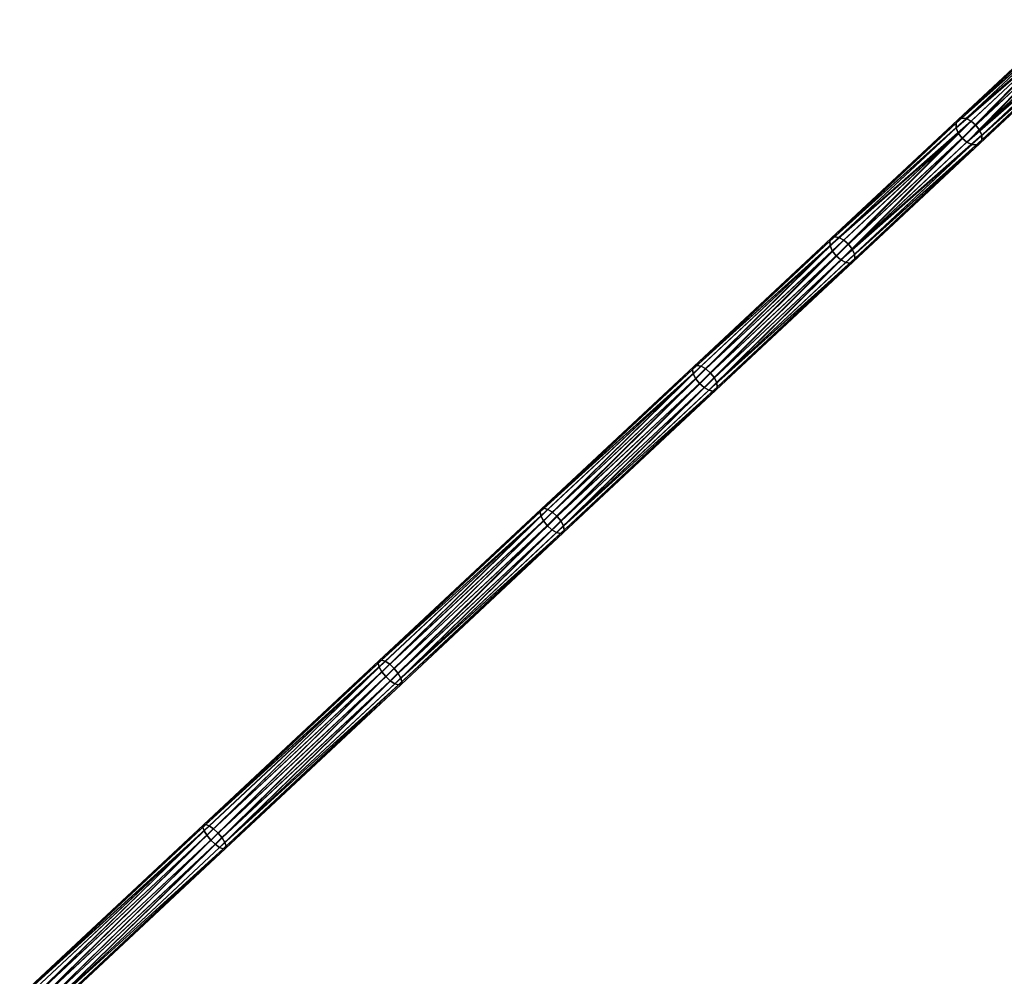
# Model space of a CAD drawing. Header units: millimetres. Extents: x 64 to 3333, y 103 to 3347.
# Tile 68 of 256: x 1493 to 1645, y 1566 to 1714. Entities that reach past the tile are written whole.
import ezdxf

# ---------------------------------------------------------------- set-up
doc = ezdxf.new("R2010")
doc.units = ezdxf.units.MM
doc.header["$LTSCALE"] = 25.4
doc.layers.get('0').update_dxf_attribs({"true_color": 0xff5454})

# ---------------------------------------------------------------- blocks, each defined once
blk = doc.blocks.new('SPIDER-6785-9743.STL')
at = {"color": 0}
mesh = blk.add_polyface(dxfattribs=at)
corners = [(1654.03, 1712.68, 1208.3), (1638.09, 1698.05, 1190.26), (1637.81, 1697.52, 1191.03), (1654.35, 1713.24, 1207.57)]
mesh.append_faces([[corners[k] for k in face] for face in [(0, 1, 2), (1, 0, 3)]], dxfattribs={"vtx0": -1, "color": 0})
mesh = blk.add_polyface(dxfattribs=at)
corners = [(1638.09, 1698.05, 1190.26), (1654.93, 1713.52, 1206.83), (1638.63, 1698.29, 1189.48), (1654.35, 1713.24, 1207.57)]
mesh.append_faces([[corners[k] for k in face] for face in [(0, 1, 2), (1, 0, 3)]], dxfattribs={"vtx0": -1, "color": 0})
mesh = blk.add_polyface(dxfattribs=at)
corners = [(1638.63, 1698.29, 1189.48), (1655.68, 1713.48, 1206.21), (1639.35, 1698.22, 1188.82), (1654.93, 1713.52, 1206.83)]
mesh.append_faces([[corners[k] for k in face] for face in [(0, 1, 2), (1, 0, 3)]], dxfattribs={"vtx0": -1, "color": 0})
mesh = blk.add_polyface(dxfattribs=at)
corners = [(1639.35, 1698.22, 1188.82), (1656.49, 1713.13, 1205.79), (1640.14, 1697.84, 1188.38), (1655.68, 1713.48, 1206.21)]
mesh.append_faces([[corners[k] for k in face] for face in [(0, 1, 2), (1, 0, 3)]], dxfattribs={"vtx0": -1, "color": 0})
mesh = blk.add_polyface(dxfattribs=at)
corners = [(1656.49, 1713.13, 1205.79), (1640.87, 1697.22, 1188.23), (1640.14, 1697.84, 1188.38), (1657.23, 1712.51, 1205.65)]
mesh.append_faces([[corners[k] for k in face] for face in [(0, 1, 2), (1, 0, 3)]], dxfattribs={"vtx0": -1, "color": 0})
mesh = blk.add_polyface(dxfattribs=at)
corners = [(1654.02, 1711.93, 1208.92), (1637.81, 1697.52, 1191.03), (1637.84, 1696.8, 1191.69), (1654.03, 1712.68, 1208.3)]
mesh.append_faces([[corners[k] for k in face] for face in [(0, 1, 2), (1, 0, 3)]], dxfattribs={"vtx0": -1, "color": 0})
mesh = blk.add_polyface(dxfattribs=at)
corners = [(1654.32, 1711.1, 1209.34), (1637.84, 1696.8, 1191.69), (1638.16, 1695.99, 1192.13), (1654.02, 1711.93, 1208.92)]
mesh.append_faces([[corners[k] for k in face] for face in [(0, 1, 2), (1, 0, 3)]], dxfattribs={"vtx0": -1, "color": 0})
mesh = blk.add_polyface(dxfattribs=at)
corners = [(1657.23, 1712.51, 1205.65), (1641.44, 1696.45, 1188.38), (1640.87, 1697.22, 1188.23), (1657.8, 1711.73, 1205.79)]
mesh.append_faces([[corners[k] for k in face] for face in [(0, 1, 2), (1, 0, 3)]], dxfattribs={"vtx0": -1, "color": 0})
mesh = blk.add_polyface(dxfattribs=at)
corners = [(1641.44, 1696.45, 1188.38), (1658.09, 1710.9, 1206.21), (1641.77, 1695.64, 1188.82), (1657.8, 1711.73, 1205.79)]
mesh.append_faces([[corners[k] for k in face] for face in [(0, 1, 2), (1, 0, 3)]], dxfattribs={"vtx0": -1, "color": 0})
mesh = blk.add_polyface(dxfattribs=at)
corners = [(1638.73, 1695.22, 1192.28), (1654.32, 1711.1, 1209.34), (1638.16, 1695.99, 1192.13), (1654.88, 1710.32, 1209.48)]
mesh.append_faces([[corners[k] for k in face] for face in [(0, 1, 2), (1, 0, 3)]], dxfattribs={"vtx0": -1, "color": 0})
mesh = blk.add_polyface(dxfattribs=at)
corners = [(1639.47, 1694.6, 1192.13), (1654.88, 1710.32, 1209.48), (1638.73, 1695.22, 1192.28), (1655.63, 1709.7, 1209.34)]
mesh.append_faces([[corners[k] for k in face] for face in [(0, 1, 2), (1, 0, 3)]], dxfattribs={"vtx0": -1, "color": 0})
mesh = blk.add_polyface(dxfattribs=at)
corners = [(1641.79, 1694.92, 1189.48), (1657.77, 1709.59, 1207.57), (1641.51, 1694.39, 1190.26), (1658.08, 1710.15, 1206.83)]
mesh.append_faces([[corners[k] for k in face] for face in [(0, 1, 2), (1, 0, 3)]], dxfattribs={"vtx0": -1, "color": 0})
mesh = blk.add_polyface(dxfattribs=at)
corners = [(1641.77, 1695.64, 1188.82), (1658.08, 1710.15, 1206.83), (1641.79, 1694.92, 1189.48), (1658.09, 1710.9, 1206.21)]
mesh.append_faces([[corners[k] for k in face] for face in [(0, 1, 2), (1, 0, 3)]], dxfattribs={"vtx0": -1, "color": 0})
mesh = blk.add_polyface(dxfattribs=at)
corners = [(1656.44, 1709.35, 1208.92), (1639.47, 1694.6, 1192.13), (1640.25, 1694.22, 1191.69), (1655.63, 1709.7, 1209.34)]
mesh.append_faces([[corners[k] for k in face] for face in [(0, 1, 2), (1, 0, 3)]], dxfattribs={"vtx0": -1, "color": 0})
mesh = blk.add_polyface(dxfattribs=at)
corners = [(1657.19, 1709.31, 1208.3), (1640.25, 1694.22, 1191.69), (1640.97, 1694.15, 1191.03), (1656.44, 1709.35, 1208.92)]
mesh.append_faces([[corners[k] for k in face] for face in [(0, 1, 2), (1, 0, 3)]], dxfattribs={"vtx0": -1, "color": 0})
mesh = blk.add_polyface(dxfattribs=at)
corners = [(1657.77, 1709.59, 1207.57), (1640.97, 1694.15, 1191.03), (1641.51, 1694.39, 1190.26), (1657.19, 1709.31, 1208.3)]
mesh.append_faces([[corners[k] for k in face] for face in [(0, 1, 2), (1, 0, 3)]], dxfattribs={"vtx0": -1, "color": 0})
mesh = blk.add_polyface(dxfattribs=at)
corners = [(1637.81, 1697.52, 1191.03), (1618.51, 1679.74, 1172.31), (1618.27, 1679.26, 1173.12), (1638.09, 1698.05, 1190.26)]
mesh.append_faces([[corners[k] for k in face] for face in [(0, 1, 2), (1, 0, 3)]], dxfattribs={"vtx0": -1, "color": 0})
mesh = blk.add_polyface(dxfattribs=at)
corners = [(1618.51, 1679.74, 1172.31), (1638.63, 1698.29, 1189.48), (1619.01, 1679.95, 1171.49), (1638.09, 1698.05, 1190.26)]
mesh.append_faces([[corners[k] for k in face] for face in [(0, 1, 2), (1, 0, 3)]], dxfattribs={"vtx0": -1, "color": 0})
mesh = blk.add_polyface(dxfattribs=at)
corners = [(1619.01, 1679.95, 1171.49), (1639.35, 1698.22, 1188.82), (1619.69, 1679.84, 1170.8), (1638.63, 1698.29, 1189.48)]
mesh.append_faces([[corners[k] for k in face] for face in [(0, 1, 2), (1, 0, 3)]], dxfattribs={"vtx0": -1, "color": 0})
mesh = blk.add_polyface(dxfattribs=at)
corners = [(1619.69, 1679.84, 1170.8), (1640.14, 1697.84, 1188.38), (1620.45, 1679.44, 1170.34), (1639.35, 1698.22, 1188.82)]
mesh.append_faces([[corners[k] for k in face] for face in [(0, 1, 2), (1, 0, 3)]], dxfattribs={"vtx0": -1, "color": 0})
mesh = blk.add_polyface(dxfattribs=at)
corners = [(1640.14, 1697.84, 1188.38), (1621.18, 1678.81, 1170.18), (1620.45, 1679.44, 1170.34), (1640.87, 1697.22, 1188.23)]
mesh.append_faces([[corners[k] for k in face] for face in [(0, 1, 2), (1, 0, 3)]], dxfattribs={"vtx0": -1, "color": 0})
mesh = blk.add_polyface(dxfattribs=at)
corners = [(1637.84, 1696.8, 1191.69), (1618.27, 1679.26, 1173.12), (1618.33, 1678.57, 1173.81), (1637.81, 1697.52, 1191.03)]
mesh.append_faces([[corners[k] for k in face] for face in [(0, 1, 2), (1, 0, 3)]], dxfattribs={"vtx0": -1, "color": 0})
mesh = blk.add_polyface(dxfattribs=at)
corners = [(1638.16, 1695.99, 1192.13), (1618.33, 1678.57, 1173.81), (1618.67, 1677.78, 1174.27), (1637.84, 1696.8, 1191.69)]
mesh.append_faces([[corners[k] for k in face] for face in [(0, 1, 2), (1, 0, 3)]], dxfattribs={"vtx0": -1, "color": 0})
mesh = blk.add_polyface(dxfattribs=at)
corners = [(1640.87, 1697.22, 1188.23), (1621.76, 1678.05, 1170.34), (1621.18, 1678.81, 1170.18), (1641.44, 1696.45, 1188.38)]
mesh.append_faces([[corners[k] for k in face] for face in [(0, 1, 2), (1, 0, 3)]], dxfattribs={"vtx0": -1, "color": 0})
mesh = blk.add_polyface(dxfattribs=at)
corners = [(1621.76, 1678.05, 1170.34), (1641.77, 1695.64, 1188.82), (1622.1, 1677.26, 1170.8), (1641.44, 1696.45, 1188.38)]
mesh.append_faces([[corners[k] for k in face] for face in [(0, 1, 2), (1, 0, 3)]], dxfattribs={"vtx0": -1, "color": 0})
mesh = blk.add_polyface(dxfattribs=at)
corners = [(1619.25, 1677.01, 1174.43), (1638.16, 1695.99, 1192.13), (1618.67, 1677.78, 1174.27), (1638.73, 1695.22, 1192.28)]
mesh.append_faces([[corners[k] for k in face] for face in [(0, 1, 2), (1, 0, 3)]], dxfattribs={"vtx0": -1, "color": 0})
mesh = blk.add_polyface(dxfattribs=at)
corners = [(1619.98, 1676.38, 1174.27), (1638.73, 1695.22, 1192.28), (1619.25, 1677.01, 1174.43), (1639.47, 1694.6, 1192.13)]
mesh.append_faces([[corners[k] for k in face] for face in [(0, 1, 2), (1, 0, 3)]], dxfattribs={"vtx0": -1, "color": 0})
mesh = blk.add_polyface(dxfattribs=at)
corners = [(1622.16, 1676.57, 1171.49), (1641.51, 1694.39, 1190.26), (1621.92, 1676.09, 1172.31), (1641.79, 1694.92, 1189.48)]
mesh.append_faces([[corners[k] for k in face] for face in [(0, 1, 2), (1, 0, 3)]], dxfattribs={"vtx0": -1, "color": 0})
mesh = blk.add_polyface(dxfattribs=at)
corners = [(1622.1, 1677.26, 1170.8), (1641.79, 1694.92, 1189.48), (1622.16, 1676.57, 1171.49), (1641.77, 1695.64, 1188.82)]
mesh.append_faces([[corners[k] for k in face] for face in [(0, 1, 2), (1, 0, 3)]], dxfattribs={"vtx0": -1, "color": 0})
mesh = blk.add_polyface(dxfattribs=at)
corners = [(1640.25, 1694.22, 1191.69), (1619.98, 1676.38, 1174.27), (1620.74, 1675.99, 1173.81), (1639.47, 1694.6, 1192.13)]
mesh.append_faces([[corners[k] for k in face] for face in [(0, 1, 2), (1, 0, 3)]], dxfattribs={"vtx0": -1, "color": 0})
mesh = blk.add_polyface(dxfattribs=at)
corners = [(1640.97, 1694.15, 1191.03), (1620.74, 1675.99, 1173.81), (1621.42, 1675.88, 1173.12), (1640.25, 1694.22, 1191.69)]
mesh.append_faces([[corners[k] for k in face] for face in [(0, 1, 2), (1, 0, 3)]], dxfattribs={"vtx0": -1, "color": 0})
mesh = blk.add_polyface(dxfattribs=at)
corners = [(1641.51, 1694.39, 1190.26), (1621.42, 1675.88, 1173.12), (1621.92, 1676.09, 1172.31), (1640.97, 1694.15, 1191.03)]
mesh.append_faces([[corners[k] for k in face] for face in [(0, 1, 2), (1, 0, 3)]], dxfattribs={"vtx0": -1, "color": 0})
mesh = blk.add_polyface(dxfattribs=at)
corners = [(1618.27, 1679.26, 1173.12), (1597.27, 1659.89, 1155.57), (1597.07, 1659.44, 1156.41), (1618.51, 1679.74, 1172.31)]
mesh.append_faces([[corners[k] for k in face] for face in [(0, 1, 2), (1, 0, 3)]], dxfattribs={"vtx0": -1, "color": 0})
mesh = blk.add_polyface(dxfattribs=at)
corners = [(1597.27, 1659.89, 1155.57), (1619.01, 1679.95, 1171.49), (1597.73, 1660.06, 1154.72), (1618.51, 1679.74, 1172.31)]
mesh.append_faces([[corners[k] for k in face] for face in [(0, 1, 2), (1, 0, 3)]], dxfattribs={"vtx0": -1, "color": 0})
mesh = blk.add_polyface(dxfattribs=at)
corners = [(1597.73, 1660.06, 1154.72), (1619.69, 1679.84, 1170.8), (1598.38, 1659.92, 1154.01), (1619.01, 1679.95, 1171.49)]
mesh.append_faces([[corners[k] for k in face] for face in [(0, 1, 2), (1, 0, 3)]], dxfattribs={"vtx0": -1, "color": 0})
mesh = blk.add_polyface(dxfattribs=at)
corners = [(1619.69, 1679.84, 1170.8), (1599.12, 1659.5, 1153.53), (1598.38, 1659.92, 1154.01), (1620.45, 1679.44, 1170.34)]
mesh.append_faces([[corners[k] for k in face] for face in [(0, 1, 2), (1, 0, 3)]], dxfattribs={"vtx0": -1, "color": 0})
mesh = blk.add_polyface(dxfattribs=at)
corners = [(1618.33, 1678.57, 1173.81), (1597.07, 1659.44, 1156.41), (1597.16, 1658.78, 1157.13), (1618.27, 1679.26, 1173.12)]
mesh.append_faces([[corners[k] for k in face] for face in [(0, 1, 2), (1, 0, 3)]], dxfattribs={"vtx0": -1, "color": 0})
mesh = blk.add_polyface(dxfattribs=at)
corners = [(1597.53, 1658.02, 1157.61), (1618.33, 1678.57, 1173.81), (1597.16, 1658.78, 1157.13), (1618.67, 1677.78, 1174.27)]
mesh.append_faces([[corners[k] for k in face] for face in [(0, 1, 2), (1, 0, 3)]], dxfattribs={"vtx0": -1, "color": 0})
mesh = blk.add_polyface(dxfattribs=at)
corners = [(1620.45, 1679.44, 1170.34), (1599.84, 1658.87, 1153.36), (1599.12, 1659.5, 1153.53), (1621.18, 1678.81, 1170.18)]
mesh.append_faces([[corners[k] for k in face] for face in [(0, 1, 2), (1, 0, 3)]], dxfattribs={"vtx0": -1, "color": 0})
mesh = blk.add_polyface(dxfattribs=at)
corners = [(1621.18, 1678.81, 1170.18), (1600.43, 1658.11, 1153.53), (1599.84, 1658.87, 1153.36), (1621.76, 1678.05, 1170.34)]
mesh.append_faces([[corners[k] for k in face] for face in [(0, 1, 2), (1, 0, 3)]], dxfattribs={"vtx0": -1, "color": 0})
mesh = blk.add_polyface(dxfattribs=at)
corners = [(1621.76, 1678.05, 1170.34), (1600.79, 1657.34, 1154.01), (1600.43, 1658.11, 1153.53), (1622.1, 1677.26, 1170.8)]
mesh.append_faces([[corners[k] for k in face] for face in [(0, 1, 2), (1, 0, 3)]], dxfattribs={"vtx0": -1, "color": 0})
mesh = blk.add_polyface(dxfattribs=at)
corners = [(1598.12, 1657.26, 1157.77), (1618.67, 1677.78, 1174.27), (1597.53, 1658.02, 1157.61), (1619.25, 1677.01, 1174.43)]
mesh.append_faces([[corners[k] for k in face] for face in [(0, 1, 2), (1, 0, 3)]], dxfattribs={"vtx0": -1, "color": 0})
mesh = blk.add_polyface(dxfattribs=at)
corners = [(1598.83, 1656.62, 1157.61), (1619.25, 1677.01, 1174.43), (1598.12, 1657.26, 1157.77), (1619.98, 1676.38, 1174.27)]
mesh.append_faces([[corners[k] for k in face] for face in [(0, 1, 2), (1, 0, 3)]], dxfattribs={"vtx0": -1, "color": 0})
mesh = blk.add_polyface(dxfattribs=at)
corners = [(1600.88, 1656.68, 1154.72), (1621.92, 1676.09, 1172.31), (1600.68, 1656.24, 1155.57), (1622.16, 1676.57, 1171.49)]
mesh.append_faces([[corners[k] for k in face] for face in [(0, 1, 2), (1, 0, 3)]], dxfattribs={"vtx0": -1, "color": 0})
mesh = blk.add_polyface(dxfattribs=at)
corners = [(1600.79, 1657.34, 1154.01), (1622.16, 1676.57, 1171.49), (1600.88, 1656.68, 1154.72), (1622.1, 1677.26, 1170.8)]
mesh.append_faces([[corners[k] for k in face] for face in [(0, 1, 2), (1, 0, 3)]], dxfattribs={"vtx0": -1, "color": 0})
mesh = blk.add_polyface(dxfattribs=at)
corners = [(1599.58, 1656.2, 1157.13), (1619.98, 1676.38, 1174.27), (1598.83, 1656.62, 1157.61), (1620.74, 1675.99, 1173.81)]
mesh.append_faces([[corners[k] for k in face] for face in [(0, 1, 2), (1, 0, 3)]], dxfattribs={"vtx0": -1, "color": 0})
mesh = blk.add_polyface(dxfattribs=at)
corners = [(1621.42, 1675.88, 1173.12), (1599.58, 1656.2, 1157.13), (1600.22, 1656.07, 1156.41), (1620.74, 1675.99, 1173.81)]
mesh.append_faces([[corners[k] for k in face] for face in [(0, 1, 2), (1, 0, 3)]], dxfattribs={"vtx0": -1, "color": 0})
mesh = blk.add_polyface(dxfattribs=at)
corners = [(1621.92, 1676.09, 1172.31), (1600.22, 1656.07, 1156.41), (1600.68, 1656.24, 1155.57), (1621.42, 1675.88, 1173.12)]
mesh.append_faces([[corners[k] for k in face] for face in [(0, 1, 2), (1, 0, 3)]], dxfattribs={"vtx0": -1, "color": 0})
mesh = blk.add_polyface(dxfattribs=at)
corners = [(1597.07, 1659.44, 1156.41), (1573.65, 1637.81, 1139.58), (1573.49, 1637.4, 1140.45), (1597.27, 1659.89, 1155.57)]
mesh.append_faces([[corners[k] for k in face] for face in [(0, 1, 2), (1, 0, 3)]], dxfattribs={"vtx0": -1, "color": 0})
mesh = blk.add_polyface(dxfattribs=at)
corners = [(1573.65, 1637.81, 1139.58), (1597.73, 1660.06, 1154.72), (1574.07, 1637.95, 1138.71), (1597.27, 1659.89, 1155.57)]
mesh.append_faces([[corners[k] for k in face] for face in [(0, 1, 2), (1, 0, 3)]], dxfattribs={"vtx0": -1, "color": 0})
mesh = blk.add_polyface(dxfattribs=at)
corners = [(1574.07, 1637.95, 1138.71), (1598.38, 1659.92, 1154.01), (1574.69, 1637.78, 1137.97), (1597.73, 1660.06, 1154.72)]
mesh.append_faces([[corners[k] for k in face] for face in [(0, 1, 2), (1, 0, 3)]], dxfattribs={"vtx0": -1, "color": 0})
mesh = blk.add_polyface(dxfattribs=at)
corners = [(1598.38, 1659.92, 1154.01), (1575.41, 1637.34, 1137.48), (1574.69, 1637.78, 1137.97), (1599.12, 1659.5, 1153.53)]
mesh.append_faces([[corners[k] for k in face] for face in [(0, 1, 2), (1, 0, 3)]], dxfattribs={"vtx0": -1, "color": 0})
mesh = blk.add_polyface(dxfattribs=at)
corners = [(1597.16, 1658.78, 1157.13), (1573.49, 1637.4, 1140.45), (1573.62, 1636.78, 1141.19), (1597.07, 1659.44, 1156.41)]
mesh.append_faces([[corners[k] for k in face] for face in [(0, 1, 2), (1, 0, 3)]], dxfattribs={"vtx0": -1, "color": 0})
mesh = blk.add_polyface(dxfattribs=at)
corners = [(1574.01, 1636.03, 1141.68), (1597.16, 1658.78, 1157.13), (1573.62, 1636.78, 1141.19), (1597.53, 1658.02, 1157.61)]
mesh.append_faces([[corners[k] for k in face] for face in [(0, 1, 2), (1, 0, 3)]], dxfattribs={"vtx0": -1, "color": 0})
mesh = blk.add_polyface(dxfattribs=at)
corners = [(1599.12, 1659.5, 1153.53), (1576.12, 1636.7, 1137.31), (1575.41, 1637.34, 1137.48), (1599.84, 1658.87, 1153.36)]
mesh.append_faces([[corners[k] for k in face] for face in [(0, 1, 2), (1, 0, 3)]], dxfattribs={"vtx0": -1, "color": 0})
mesh = blk.add_polyface(dxfattribs=at)
corners = [(1599.84, 1658.87, 1153.36), (1576.72, 1635.95, 1137.48), (1576.12, 1636.7, 1137.31), (1600.43, 1658.11, 1153.53)]
mesh.append_faces([[corners[k] for k in face] for face in [(0, 1, 2), (1, 0, 3)]], dxfattribs={"vtx0": -1, "color": 0})
mesh = blk.add_polyface(dxfattribs=at)
corners = [(1574.6, 1635.28, 1141.86), (1597.53, 1658.02, 1157.61), (1574.01, 1636.03, 1141.68), (1598.12, 1657.26, 1157.77)]
mesh.append_faces([[corners[k] for k in face] for face in [(0, 1, 2), (1, 0, 3)]], dxfattribs={"vtx0": -1, "color": 0})
mesh = blk.add_polyface(dxfattribs=at)
corners = [(1575.31, 1634.63, 1141.68), (1598.12, 1657.26, 1157.77), (1574.6, 1635.28, 1141.86), (1598.83, 1656.62, 1157.61)]
mesh.append_faces([[corners[k] for k in face] for face in [(0, 1, 2), (1, 0, 3)]], dxfattribs={"vtx0": -1, "color": 0})
mesh = blk.add_polyface(dxfattribs=at)
corners = [(1600.43, 1658.11, 1153.53), (1577.11, 1635.2, 1137.97), (1576.72, 1635.95, 1137.48), (1600.79, 1657.34, 1154.01)]
mesh.append_faces([[corners[k] for k in face] for face in [(0, 1, 2), (1, 0, 3)]], dxfattribs={"vtx0": -1, "color": 0})
mesh = blk.add_polyface(dxfattribs=at)
corners = [(1577.23, 1634.57, 1138.71), (1600.68, 1656.24, 1155.57), (1577.07, 1634.16, 1139.58), (1600.88, 1656.68, 1154.72)]
mesh.append_faces([[corners[k] for k in face] for face in [(0, 1, 2), (1, 0, 3)]], dxfattribs={"vtx0": -1, "color": 0})
mesh = blk.add_polyface(dxfattribs=at)
corners = [(1577.11, 1635.2, 1137.97), (1600.88, 1656.68, 1154.72), (1577.23, 1634.57, 1138.71), (1600.79, 1657.34, 1154.01)]
mesh.append_faces([[corners[k] for k in face] for face in [(0, 1, 2), (1, 0, 3)]], dxfattribs={"vtx0": -1, "color": 0})
mesh = blk.add_polyface(dxfattribs=at)
corners = [(1576.03, 1634.19, 1141.19), (1598.83, 1656.62, 1157.61), (1575.31, 1634.63, 1141.68), (1599.58, 1656.2, 1157.13)]
mesh.append_faces([[corners[k] for k in face] for face in [(0, 1, 2), (1, 0, 3)]], dxfattribs={"vtx0": -1, "color": 0})
mesh = blk.add_polyface(dxfattribs=at)
corners = [(1600.22, 1656.07, 1156.41), (1576.03, 1634.19, 1141.19), (1576.65, 1634.03, 1140.45), (1599.58, 1656.2, 1157.13)]
mesh.append_faces([[corners[k] for k in face] for face in [(0, 1, 2), (1, 0, 3)]], dxfattribs={"vtx0": -1, "color": 0})
mesh = blk.add_polyface(dxfattribs=at)
corners = [(1600.68, 1656.24, 1155.57), (1576.65, 1634.03, 1140.45), (1577.07, 1634.16, 1139.58), (1600.22, 1656.07, 1156.41)]
mesh.append_faces([[corners[k] for k in face] for face in [(0, 1, 2), (1, 0, 3)]], dxfattribs={"vtx0": -1, "color": 0})
mesh = blk.add_polyface(dxfattribs=at)
corners = [(1573.49, 1637.4, 1140.45), (1548.57, 1614.37, 1125.07), (1548.45, 1614, 1125.96), (1573.65, 1637.81, 1139.58)]
mesh.append_faces([[corners[k] for k in face] for face in [(0, 1, 2), (1, 0, 3)]], dxfattribs={"vtx0": -1, "color": 0})
mesh = blk.add_polyface(dxfattribs=at)
corners = [(1573.62, 1636.78, 1141.19), (1548.45, 1614, 1125.96), (1548.6, 1613.4, 1126.72), (1573.49, 1637.4, 1140.45)]
mesh.append_faces([[corners[k] for k in face] for face in [(0, 1, 2), (1, 0, 3)]], dxfattribs={"vtx0": -1, "color": 0})
mesh = blk.add_polyface(dxfattribs=at)
corners = [(1548.57, 1614.37, 1125.07), (1574.07, 1637.95, 1138.71), (1548.96, 1614.47, 1124.18), (1573.65, 1637.81, 1139.58)]
mesh.append_faces([[corners[k] for k in face] for face in [(0, 1, 2), (1, 0, 3)]], dxfattribs={"vtx0": -1, "color": 0})
mesh = blk.add_polyface(dxfattribs=at)
corners = [(1548.96, 1614.47, 1124.18), (1574.69, 1637.78, 1137.97), (1549.54, 1614.28, 1123.42), (1574.07, 1637.95, 1138.71)]
mesh.append_faces([[corners[k] for k in face] for face in [(0, 1, 2), (1, 0, 3)]], dxfattribs={"vtx0": -1, "color": 0})
mesh = blk.add_polyface(dxfattribs=at)
corners = [(1574.69, 1637.78, 1137.97), (1550.24, 1613.82, 1122.92), (1549.54, 1614.28, 1123.42), (1575.41, 1637.34, 1137.48)]
mesh.append_faces([[corners[k] for k in face] for face in [(0, 1, 2), (1, 0, 3)]], dxfattribs={"vtx0": -1, "color": 0})
mesh = blk.add_polyface(dxfattribs=at)
corners = [(1575.41, 1637.34, 1137.48), (1550.94, 1613.17, 1122.74), (1550.24, 1613.82, 1122.92), (1576.12, 1636.7, 1137.31)]
mesh.append_faces([[corners[k] for k in face] for face in [(0, 1, 2), (1, 0, 3)]], dxfattribs={"vtx0": -1, "color": 0})
mesh = blk.add_polyface(dxfattribs=at)
corners = [(1549.01, 1612.67, 1127.22), (1573.62, 1636.78, 1141.19), (1548.6, 1613.4, 1126.72), (1574.01, 1636.03, 1141.68)]
mesh.append_faces([[corners[k] for k in face] for face in [(0, 1, 2), (1, 0, 3)]], dxfattribs={"vtx0": -1, "color": 0})
mesh = blk.add_polyface(dxfattribs=at)
corners = [(1549.62, 1611.93, 1127.4), (1574.01, 1636.03, 1141.68), (1549.01, 1612.67, 1127.22), (1574.6, 1635.28, 1141.86)]
mesh.append_faces([[corners[k] for k in face] for face in [(0, 1, 2), (1, 0, 3)]], dxfattribs={"vtx0": -1, "color": 0})
mesh = blk.add_polyface(dxfattribs=at)
corners = [(1576.12, 1636.7, 1137.31), (1551.55, 1612.42, 1122.92), (1550.94, 1613.17, 1122.74), (1576.72, 1635.95, 1137.48)]
mesh.append_faces([[corners[k] for k in face] for face in [(0, 1, 2), (1, 0, 3)]], dxfattribs={"vtx0": -1, "color": 0})
mesh = blk.add_polyface(dxfattribs=at)
corners = [(1576.72, 1635.95, 1137.48), (1551.96, 1611.69, 1123.42), (1551.55, 1612.42, 1122.92), (1577.11, 1635.2, 1137.97)]
mesh.append_faces([[corners[k] for k in face] for face in [(0, 1, 2), (1, 0, 3)]], dxfattribs={"vtx0": -1, "color": 0})
mesh = blk.add_polyface(dxfattribs=at)
corners = [(1550.32, 1611.27, 1127.22), (1574.6, 1635.28, 1141.86), (1549.62, 1611.93, 1127.4), (1575.31, 1634.63, 1141.68)]
mesh.append_faces([[corners[k] for k in face] for face in [(0, 1, 2), (1, 0, 3)]], dxfattribs={"vtx0": -1, "color": 0})
mesh = blk.add_polyface(dxfattribs=at)
corners = [(1551.02, 1610.82, 1126.72), (1575.31, 1634.63, 1141.68), (1550.32, 1611.27, 1127.22), (1576.03, 1634.19, 1141.19)]
mesh.append_faces([[corners[k] for k in face] for face in [(0, 1, 2), (1, 0, 3)]], dxfattribs={"vtx0": -1, "color": 0})
mesh = blk.add_polyface(dxfattribs=at)
corners = [(1576.65, 1634.03, 1140.45), (1551.02, 1610.82, 1126.72), (1551.6, 1610.62, 1125.96), (1576.03, 1634.19, 1141.19)]
mesh.append_faces([[corners[k] for k in face] for face in [(0, 1, 2), (1, 0, 3)]], dxfattribs={"vtx0": -1, "color": 0})
mesh = blk.add_polyface(dxfattribs=at)
corners = [(1577.07, 1634.16, 1139.58), (1551.6, 1610.62, 1125.96), (1551.99, 1610.72, 1125.07), (1576.65, 1634.03, 1140.45)]
mesh.append_faces([[corners[k] for k in face] for face in [(0, 1, 2), (1, 0, 3)]], dxfattribs={"vtx0": -1, "color": 0})
mesh = blk.add_polyface(dxfattribs=at)
corners = [(1551.96, 1611.69, 1123.42), (1577.23, 1634.57, 1138.71), (1552.11, 1611.1, 1124.18), (1577.11, 1635.2, 1137.97)]
mesh.append_faces([[corners[k] for k in face] for face in [(0, 1, 2), (1, 0, 3)]], dxfattribs={"vtx0": -1, "color": 0})
mesh = blk.add_polyface(dxfattribs=at)
corners = [(1552.11, 1611.1, 1124.18), (1577.07, 1634.16, 1139.58), (1551.99, 1610.72, 1125.07), (1577.23, 1634.57, 1138.71)]
mesh.append_faces([[corners[k] for k in face] for face in [(0, 1, 2), (1, 0, 3)]], dxfattribs={"vtx0": -1, "color": 0})
mesh = blk.add_polyface(dxfattribs=at)
corners = [(1548.45, 1614, 1125.96), (1521.42, 1588.99, 1111.77), (1521.33, 1588.65, 1112.68), (1548.57, 1614.37, 1125.07)]
mesh.append_faces([[corners[k] for k in face] for face in [(0, 1, 2), (1, 0, 3)]], dxfattribs={"vtx0": -1, "color": 0})
mesh = blk.add_polyface(dxfattribs=at)
corners = [(1521.42, 1588.99, 1111.77), (1548.96, 1614.47, 1124.18), (1521.77, 1589.06, 1110.86), (1548.57, 1614.37, 1125.07)]
mesh.append_faces([[corners[k] for k in face] for face in [(0, 1, 2), (1, 0, 3)]], dxfattribs={"vtx0": -1, "color": 0})
mesh = blk.add_polyface(dxfattribs=at)
corners = [(1521.77, 1589.06, 1110.86), (1549.54, 1614.28, 1123.42), (1522.32, 1588.83, 1110.09), (1548.96, 1614.47, 1124.18)]
mesh.append_faces([[corners[k] for k in face] for face in [(0, 1, 2), (1, 0, 3)]], dxfattribs={"vtx0": -1, "color": 0})
mesh = blk.add_polyface(dxfattribs=at)
corners = [(1549.54, 1614.28, 1123.42), (1523, 1588.36, 1109.57), (1522.32, 1588.83, 1110.09), (1550.24, 1613.82, 1122.92)]
mesh.append_faces([[corners[k] for k in face] for face in [(0, 1, 2), (1, 0, 3)]], dxfattribs={"vtx0": -1, "color": 0})
mesh = blk.add_polyface(dxfattribs=at)
corners = [(1548.6, 1613.4, 1126.72), (1521.33, 1588.65, 1112.68), (1521.52, 1588.08, 1113.45), (1548.45, 1614, 1125.96)]
mesh.append_faces([[corners[k] for k in face] for face in [(0, 1, 2), (1, 0, 3)]], dxfattribs={"vtx0": -1, "color": 0})
mesh = blk.add_polyface(dxfattribs=at)
corners = [(1521.95, 1587.37, 1113.96), (1548.6, 1613.4, 1126.72), (1521.52, 1588.08, 1113.45), (1549.01, 1612.67, 1127.22)]
mesh.append_faces([[corners[k] for k in face] for face in [(0, 1, 2), (1, 0, 3)]], dxfattribs={"vtx0": -1, "color": 0})
mesh = blk.add_polyface(dxfattribs=at)
corners = [(1522.56, 1586.63, 1114.14), (1549.01, 1612.67, 1127.22), (1521.95, 1587.37, 1113.96), (1549.62, 1611.93, 1127.4)]
mesh.append_faces([[corners[k] for k in face] for face in [(0, 1, 2), (1, 0, 3)]], dxfattribs={"vtx0": -1, "color": 0})
mesh = blk.add_polyface(dxfattribs=at)
corners = [(1550.24, 1613.82, 1122.92), (1523.69, 1587.7, 1109.39), (1523, 1588.36, 1109.57), (1550.94, 1613.17, 1122.74)]
mesh.append_faces([[corners[k] for k in face] for face in [(0, 1, 2), (1, 0, 3)]], dxfattribs={"vtx0": -1, "color": 0})
mesh = blk.add_polyface(dxfattribs=at)
corners = [(1550.94, 1613.17, 1122.74), (1524.3, 1586.96, 1109.57), (1523.69, 1587.7, 1109.39), (1551.55, 1612.42, 1122.92)]
mesh.append_faces([[corners[k] for k in face] for face in [(0, 1, 2), (1, 0, 3)]], dxfattribs={"vtx0": -1, "color": 0})
mesh = blk.add_polyface(dxfattribs=at)
corners = [(1523.25, 1585.98, 1113.96), (1549.62, 1611.93, 1127.4), (1522.56, 1586.63, 1114.14), (1550.32, 1611.27, 1127.22)]
mesh.append_faces([[corners[k] for k in face] for face in [(0, 1, 2), (1, 0, 3)]], dxfattribs={"vtx0": -1, "color": 0})
mesh = blk.add_polyface(dxfattribs=at)
corners = [(1523.93, 1585.5, 1113.45), (1550.32, 1611.27, 1127.22), (1523.25, 1585.98, 1113.96), (1551.02, 1610.82, 1126.72)]
mesh.append_faces([[corners[k] for k in face] for face in [(0, 1, 2), (1, 0, 3)]], dxfattribs={"vtx0": -1, "color": 0})
mesh = blk.add_polyface(dxfattribs=at)
corners = [(1551.55, 1612.42, 1122.92), (1524.74, 1586.25, 1110.09), (1524.3, 1586.96, 1109.57), (1551.96, 1611.69, 1123.42)]
mesh.append_faces([[corners[k] for k in face] for face in [(0, 1, 2), (1, 0, 3)]], dxfattribs={"vtx0": -1, "color": 0})
mesh = blk.add_polyface(dxfattribs=at)
corners = [(1524.74, 1586.25, 1110.09), (1552.11, 1611.1, 1124.18), (1524.92, 1585.68, 1110.86), (1551.96, 1611.69, 1123.42)]
mesh.append_faces([[corners[k] for k in face] for face in [(0, 1, 2), (1, 0, 3)]], dxfattribs={"vtx0": -1, "color": 0})
mesh = blk.add_polyface(dxfattribs=at)
corners = [(1524.92, 1585.68, 1110.86), (1551.99, 1610.72, 1125.07), (1524.83, 1585.34, 1111.77), (1552.11, 1611.1, 1124.18)]
mesh.append_faces([[corners[k] for k in face] for face in [(0, 1, 2), (1, 0, 3)]], dxfattribs={"vtx0": -1, "color": 0})
mesh = blk.add_polyface(dxfattribs=at)
corners = [(1551.6, 1610.62, 1125.96), (1523.93, 1585.5, 1113.45), (1524.49, 1585.28, 1112.68), (1551.02, 1610.82, 1126.72)]
mesh.append_faces([[corners[k] for k in face] for face in [(0, 1, 2), (1, 0, 3)]], dxfattribs={"vtx0": -1, "color": 0})
mesh = blk.add_polyface(dxfattribs=at)
corners = [(1551.99, 1610.72, 1125.07), (1524.49, 1585.28, 1112.68), (1524.83, 1585.34, 1111.77), (1551.6, 1610.62, 1125.96)]
mesh.append_faces([[corners[k] for k in face] for face in [(0, 1, 2), (1, 0, 3)]], dxfattribs={"vtx0": -1, "color": 0})
mesh = blk.add_polyface(dxfattribs=at)
corners = [(1521.33, 1588.65, 1112.68), (1493.06, 1562.48, 1100.18), (1493.01, 1562.17, 1101.1), (1521.42, 1588.99, 1111.77)]
mesh.append_faces([[corners[k] for k in face] for face in [(0, 1, 2), (1, 0, 3)]], dxfattribs={"vtx0": -1, "color": 0})
mesh = blk.add_polyface(dxfattribs=at)
corners = [(1521.52, 1588.08, 1113.45), (1493.01, 1562.17, 1101.1), (1493.22, 1561.63, 1101.89), (1521.33, 1588.65, 1112.68)]
mesh.append_faces([[corners[k] for k in face] for face in [(0, 1, 2), (1, 0, 3)]], dxfattribs={"vtx0": -1, "color": 0})
mesh = blk.add_polyface(dxfattribs=at)
corners = [(1493.06, 1562.48, 1100.18), (1521.77, 1589.06, 1110.86), (1493.37, 1562.52, 1099.26), (1521.42, 1588.99, 1111.77)]
mesh.append_faces([[corners[k] for k in face] for face in [(0, 1, 2), (1, 0, 3)]], dxfattribs={"vtx0": -1, "color": 0})
mesh = blk.add_polyface(dxfattribs=at)
corners = [(1493.37, 1562.52, 1099.26), (1522.32, 1588.83, 1110.09), (1493.9, 1562.26, 1098.47), (1521.77, 1589.06, 1110.86)]
mesh.append_faces([[corners[k] for k in face] for face in [(0, 1, 2), (1, 0, 3)]], dxfattribs={"vtx0": -1, "color": 0})
mesh = blk.add_polyface(dxfattribs=at)
corners = [(1522.32, 1588.83, 1110.09), (1494.55, 1561.77, 1097.95), (1493.9, 1562.26, 1098.47), (1523, 1588.36, 1109.57)]
mesh.append_faces([[corners[k] for k in face] for face in [(0, 1, 2), (1, 0, 3)]], dxfattribs={"vtx0": -1, "color": 0})
mesh = blk.add_polyface(dxfattribs=at)
corners = [(1523, 1588.36, 1109.57), (1495.24, 1561.1, 1097.77), (1494.55, 1561.77, 1097.95), (1523.69, 1587.7, 1109.39)]
mesh.append_faces([[corners[k] for k in face] for face in [(0, 1, 2), (1, 0, 3)]], dxfattribs={"vtx0": -1, "color": 0})
mesh = blk.add_polyface(dxfattribs=at)
corners = [(1493.67, 1560.94, 1102.41), (1521.52, 1588.08, 1113.45), (1493.22, 1561.63, 1101.89), (1521.95, 1587.37, 1113.96)]
mesh.append_faces([[corners[k] for k in face] for face in [(0, 1, 2), (1, 0, 3)]], dxfattribs={"vtx0": -1, "color": 0})
mesh = blk.add_polyface(dxfattribs=at)
corners = [(1494.29, 1560.21, 1102.59), (1521.95, 1587.37, 1113.96), (1493.67, 1560.94, 1102.41), (1522.56, 1586.63, 1114.14)]
mesh.append_faces([[corners[k] for k in face] for face in [(0, 1, 2), (1, 0, 3)]], dxfattribs={"vtx0": -1, "color": 0})
mesh = blk.add_polyface(dxfattribs=at)
corners = [(1494.98, 1559.55, 1102.41), (1522.56, 1586.63, 1114.14), (1494.29, 1560.21, 1102.59), (1523.25, 1585.98, 1113.96)]
mesh.append_faces([[corners[k] for k in face] for face in [(0, 1, 2), (1, 0, 3)]], dxfattribs={"vtx0": -1, "color": 0})
mesh = blk.add_polyface(dxfattribs=at)
corners = [(1523.69, 1587.7, 1109.39), (1495.86, 1560.37, 1097.95), (1495.24, 1561.1, 1097.77), (1524.3, 1586.96, 1109.57)]
mesh.append_faces([[corners[k] for k in face] for face in [(0, 1, 2), (1, 0, 3)]], dxfattribs={"vtx0": -1, "color": 0})
mesh = blk.add_polyface(dxfattribs=at)
corners = [(1524.3, 1586.96, 1109.57), (1496.31, 1559.68, 1098.47), (1495.86, 1560.37, 1097.95), (1524.74, 1586.25, 1110.09)]
mesh.append_faces([[corners[k] for k in face] for face in [(0, 1, 2), (1, 0, 3)]], dxfattribs={"vtx0": -1, "color": 0})
mesh = blk.add_polyface(dxfattribs=at)
corners = [(1495.64, 1559.05, 1101.89), (1523.25, 1585.98, 1113.96), (1494.98, 1559.55, 1102.41), (1523.93, 1585.5, 1113.45)]
mesh.append_faces([[corners[k] for k in face] for face in [(0, 1, 2), (1, 0, 3)]], dxfattribs={"vtx0": -1, "color": 0})
mesh = blk.add_polyface(dxfattribs=at)
corners = [(1524.49, 1585.28, 1112.68), (1495.64, 1559.05, 1101.89), (1496.16, 1558.8, 1101.1), (1523.93, 1585.5, 1113.45)]
mesh.append_faces([[corners[k] for k in face] for face in [(0, 1, 2), (1, 0, 3)]], dxfattribs={"vtx0": -1, "color": 0})
mesh = blk.add_polyface(dxfattribs=at)
corners = [(1524.83, 1585.34, 1111.77), (1496.16, 1558.8, 1101.1), (1496.47, 1558.83, 1100.18), (1524.49, 1585.28, 1112.68)]
mesh.append_faces([[corners[k] for k in face] for face in [(0, 1, 2), (1, 0, 3)]], dxfattribs={"vtx0": -1, "color": 0})
mesh = blk.add_polyface(dxfattribs=at)
corners = [(1496.31, 1559.68, 1098.47), (1524.92, 1585.68, 1110.86), (1496.53, 1559.14, 1099.26), (1524.74, 1586.25, 1110.09)]
mesh.append_faces([[corners[k] for k in face] for face in [(0, 1, 2), (1, 0, 3)]], dxfattribs={"vtx0": -1, "color": 0})
mesh = blk.add_polyface(dxfattribs=at)
corners = [(1496.53, 1559.14, 1099.26), (1524.83, 1585.34, 1111.77), (1496.47, 1558.83, 1100.18), (1524.92, 1585.68, 1110.86)]
mesh.append_faces([[corners[k] for k in face] for face in [(0, 1, 2), (1, 0, 3)]], dxfattribs={"vtx0": -1, "color": 0})

msp = doc.modelspace()

# ---------------------------------------------------------------- block references
at = {"color": 250, "true_color": 0x262626}
msp.add_blockref('SPIDER-6785-9743.STL', (0, 0), dxfattribs=at)

doc.saveas('drawing.dxf')
